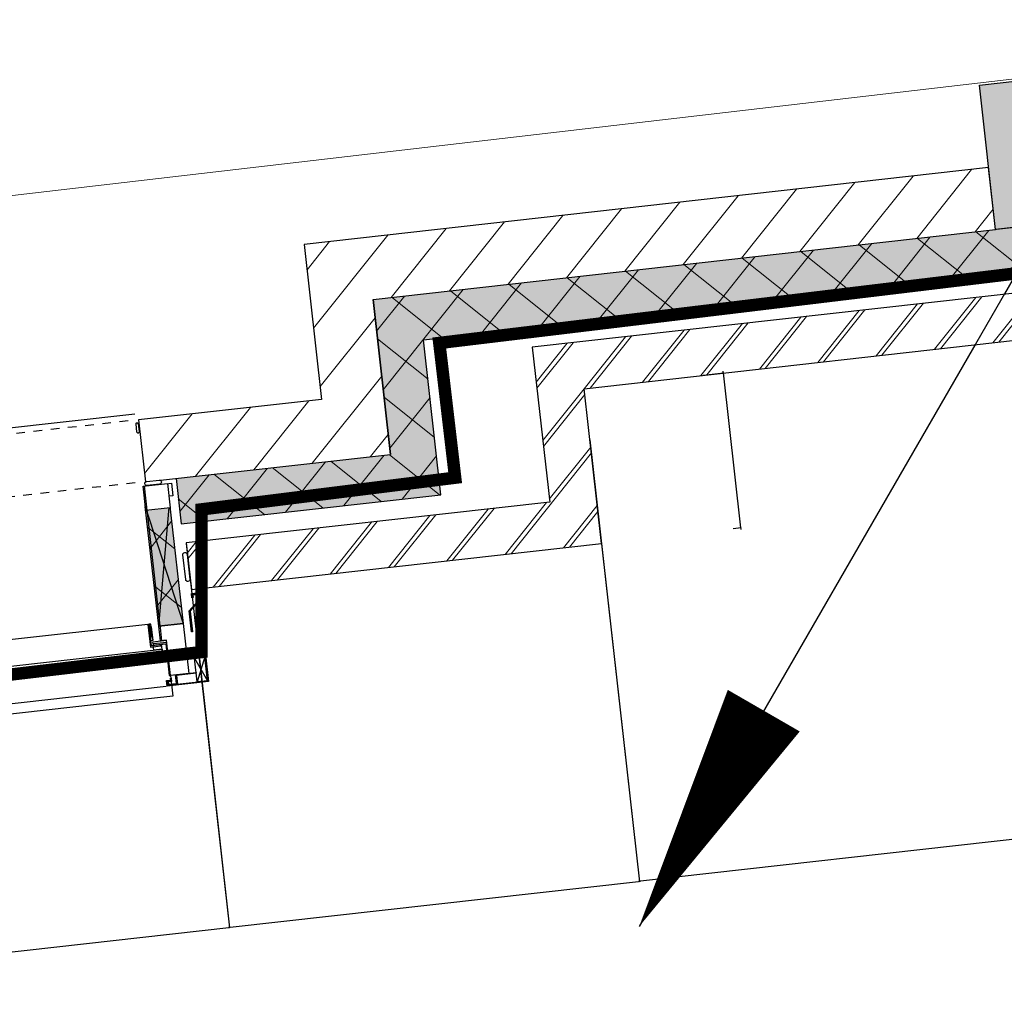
# Model space of a CAD drawing. Header units: millimetres. Extents: x -38032 to 104346, y -31182 to 78566.
# Tile 141 of 213: x 78087 to 80457, y 7194 to 9537. Entities that reach past the tile are written whole.
import ezdxf

# ---------------------------------------------------------------- set-up
doc = ezdxf.new("R2010")
doc.units = ezdxf.units.MM
doc.header["$LTSCALE"] = 100
doc.set_wipeout_variables(frame=1)
for name, pattern in [('HIDDEN', [9.525, 6.35, -3.175]), ('STYLE_01', [0.41664, 0.20828, -0.20836]), ('STYLE_11', [5, 3.888855, -0.416718, 0.277786, -0.416641])]:
    doc.linetypes.add(name, pattern=pattern)
for name, color, linetype in [('AL$1A---_ALGEMEEN', 8, 'Continuous'), ('AM$1A---_ARCERING', 8, 'Continuous'), ('BOUWKUNDIG', 8, 'Continuous'), ('brandscheiding', 5, 'HIDDEN'), ('EL6121--', 3, 'Continuous')]:
    doc.layers.add(name, color=color, linetype=linetype)
doc.layers.add('stramien', color=1, linetype='Continuous', lineweight=9)
doc.styles.add('Arial', font='ARIAL.TTF')
doc.dimstyles.new('VyA', dxfattribs={"dimtxt": 2.272868, "dimasz": 2.120801, "dimexe": 1.5, "dimexo": 1.59, "dimgap": 0.5, "dimtad": 1, "dimdec": 0, "dimzin": 11, "dimtxsty": 'Arial', "dimblk": 'VW_SLASH', "dimcen": 0, "dimdle": 1, "dimazin": 0, "dimtfac": 0.8, "dimtdec": 0, "dimtix": 1, "dimtmove": 0, "dimatfit": 0, "dimldrblk": 'VW_FILLEDARROW', "dimfxl": 0, "dimfrac": 2, "dimtolj": 1, "dimtzin": 11, "dimarcsym": 0})
pattern_1 = [(135, (0, 0), (70.7107, 70.7107), []), (45, (299.34, -299.34), (70.7107, -70.7107), [])]

# ---------------------------------------------------------------- blocks, each defined once
blk = doc.blocks.new('E00170')
at = {"color": 0, "linetype": 'Continuous'}
blk.add_line((0, 0), (-5, -8.66), dxfattribs=at)
blk.add_lwpolyline([(-5, -8.66, 0, 1, 0), (-3.5, -6.062, 1, 1, 0)], format="xyseb", dxfattribs=at)
blk = doc.blocks.new('VW_SLASH')
at = {"layer": 'AL$1A---_ALGEMEEN', "color": 0, "linetype": 'ByBlock', "lineweight": -2}
blk.add_line((0, 0), (-1, 0), dxfattribs=at)
at = {"layer": 'AL$1A---_ALGEMEEN', "color": 0, "linetype": 'ByBlock', "lineweight": 5}
blk.add_line((0.5, 0.5), (-0.5, -0.5), dxfattribs=at)
blk = doc.blocks.new('*D1179')
at = {"layer": 'AL$1A---_ALGEMEEN', "color": 0, "lineweight": -2}
for p, q in [((-8749, -394), (-8749, -1464.8)), ((-9742.5, -534.1), (-9742.5, -1464.8)), ((-9740.4, -1463.3), (-8751.1, -1463.3))]:
    blk.add_line(p, q, dxfattribs=at)
at = {"layer": 'AL$1A---_ALGEMEEN', "color": 0, "lineweight": -2, "xscale": 2.12080078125, "yscale": 2.12080078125, "zscale": 2.12080078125, "rotation": 180}
blk.add_blockref('VW_SLASH', (-9742.5, -1463.3), dxfattribs=at)
at = {"layer": 'AL$1A---_ALGEMEEN', "color": 0, "lineweight": -2, "xscale": 2.12080078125, "yscale": 2.12080078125, "zscale": 2.12080078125}
blk.add_blockref('VW_SLASH', (-8749, -1463.3), dxfattribs=at)
blk = doc.blocks.new('VW_FILLEDARROW')
at = {"layer": 'AL$1A---_ALGEMEEN', "color": 0, "lineweight": -2}
blk.add_solid([(0, 0), (0.5, 0.5), (0.5, -0.5)], dxfattribs=at)
blk = doc.blocks.new('*D1180')
at = {"layer": 'AL$1A---_ALGEMEEN', "color": 0, "lineweight": -2}
for p, q in [((-12898.5, -534.1), (-12898.5, -1464.8)), ((-9742, -776.6), (-9742, -1464.8)), ((-12896.4, -1463.3), (-9744.1, -1463.3))]:
    blk.add_line(p, q, dxfattribs=at)
at = {"layer": 'AL$1A---_ALGEMEEN', "color": 0, "lineweight": -2, "xscale": 2.12080078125, "yscale": 2.12080078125, "zscale": 2.12080078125, "rotation": 180}
blk.add_blockref('VW_SLASH', (-12898.5, -1463.3), dxfattribs=at)
at = {"layer": 'AL$1A---_ALGEMEEN', "color": 0, "lineweight": -2, "xscale": 2.12080078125, "yscale": 2.12080078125, "zscale": 2.12080078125}
blk.add_blockref('VW_SLASH', (-9742, -1463.3), dxfattribs=at)
blk = doc.blocks.new('*D1196')
at = {"layer": 'AL$1A---_ALGEMEEN', "color": 0, "lineweight": -2}
for p, q in [((-7113, -244), (-7113, -1464.8)), ((-8749, -459.6), (-8749, -1464.8)), ((-7115.1, -1463.3), (-8746.9, -1463.3))]:
    blk.add_line(p, q, dxfattribs=at)
at = {"layer": 'AL$1A---_ALGEMEEN', "color": 0, "lineweight": -2, "xscale": 2.12080078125, "yscale": 2.12080078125, "zscale": 2.12080078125, "rotation": 180}
blk.add_blockref('VW_SLASH', (-8749, -1463.3), dxfattribs=at)
at = {"layer": 'AL$1A---_ALGEMEEN', "color": 0, "lineweight": -2, "xscale": 2.12080078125, "yscale": 2.12080078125, "zscale": 2.12080078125}
blk.add_blockref('VW_SLASH', (-7113, -1463.3), dxfattribs=at)
blk = doc.blocks.new('kolom 350x350')
at = {"layer": 'AM$1A---_ARCERING', "linetype": 'Continuous', "lineweight": 0}
blk.add_hatch(color=256, dxfattribs=at).paths.add_polyline_path([(-175, 350), (175, 350), (175, 0), (-175, 0)])
at = {"layer": 'AL$1A---_ALGEMEEN', "color": 0}
blk.add_lwpolyline([(-175, 350), (175, 350), (175, 0), (-175, 0)], close=True, dxfattribs=at)
blk = doc.blocks.new('*D1254')
at = {"layer": 'AL$1A---_ALGEMEEN', "color": 0, "lineweight": -2}
for p, q in [((-8460.4, -270), (-8410.5, -270)), ((-8412, -267.9), (-8412, -265.7)), ((-8412, -270), (-8412, -645)), ((-8430.4, -645), (-8410.5, -645)), ((-8412, -647.1), (-8412, -649.2))]:
    blk.add_line(p, q, dxfattribs=at)
at = {"layer": 'AL$1A---_ALGEMEEN', "color": 0, "lineweight": -2, "xscale": 2.12080078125, "yscale": 2.12080078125, "zscale": 2.12080078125}
for p, rotation in [((-8412, -270), 270), ((-8412, -645), 90)]:
    blk.add_blockref('VW_SLASH', p, dxfattribs=dict(at, rotation=rotation))
blk = doc.blocks.new('Group-54')
at = {"layer": 'AL$1A---_ALGEMEEN', "color": 0}
for p, q in [((-87, -75.9), (-28, 214.1)), ((-87, 214.1), (-28, -75.9))]:
    blk.add_line(p, q, dxfattribs=at)
blk.add_lwpolyline([(-87, 214.1), (-28, 214.1), (-28, -75.9), (-87, -75.9)], close=True, dxfattribs=at)
blk = doc.blocks.new('Group-55')
at = {"layer": 'AL$1A---_ALGEMEEN', "color": 0}
for p, q in [((15, -161.9), (-10, -219.9)), ((-10, -161.9), (15, -219.9))]:
    blk.add_line(p, q, dxfattribs=at)
blk.add_lwpolyline([(-10, -161.9), (15, -161.9), (15, -219.9), (-10, -219.9)], close=True, dxfattribs=at)
blk = doc.blocks.new('Group-56')
at = {"layer": 'AL$1A---_ALGEMEEN', "color": 0}
for p, q in [((-109.6, -108.9), (-105, -75.9)), ((-109.6, -75.9), (-105, -108.9))]:
    blk.add_line(p, q, dxfattribs=at)
blk.add_lwpolyline([(-109.6, -75.9), (-105, -75.9), (-105, -108.9), (-109.6, -108.9)], close=True, dxfattribs=at)
blk = doc.blocks.new('31x_alu-mk 138-p')
at = {"layer": 'AM$1A---_ARCERING', "linetype": 'Continuous', "lineweight": 0}
blk.add_hatch(color=256, dxfattribs=at).paths.add_polyline_path([(-87, 214.1), (-28, 214.1), (-28, -75.9), (-87, -75.9)])
at = {"layer": 'AM$1A---_ARCERING', "linetype": 'Continuous', "lineweight": 5}
h = blk.add_hatch(dxfattribs=at)
h.set_pattern_fill('ISOLATIE', color=256, style=0, pattern_type=2)
h.set_pattern_definition(pattern_1)
h.paths.add_polyline_path([(-87, 214.1), (-28, 214.1), (-28, -75.9), (-87, -75.9)])
at = {"layer": 'AL$1A---_ALGEMEEN', "color": 0}
for p, q in [((-3051, 438.1), (-87, 438.1)), ((-105, -68.9), (-2917, -68.9))]:
    blk.add_line(p, q, dxfattribs=at)
at = {"layer": 'AL$1A---_ALGEMEEN', "color": 0, "linetype": 'STYLE_01'}
for p, q in [((-105, 423.1), (-3051, 423.1)), ((-105, 273.1), (-3051, 273.1))]:
    blk.add_line(p, q, dxfattribs=at)
at = {"layer": 'AL$1A---_ALGEMEEN', "color": 0}
blk.add_lwpolyline([(-87, 214.1), (-28, 214.1), (-28, -75.9), (-87, -75.9)], close=True, dxfattribs=at)
for name in ['Group-54', 'Group-55']:
    blk.add_blockref(name, (0, 0), dxfattribs=at)
at = {"color": 0}
for points in [[(-87, 403.6), (-87, 413.6), (-87, 413.6), (-87, 413.7), (-87, 413.8), (-87, 413.8), (-87, 413.9), (-87, 414), (-87, 414), (-87, 414.1), (-86.9, 414.1), (-86.9, 414.2), (-86.9, 414.3), (-86.9, 414.3), (-86.9, 414.4), (-86.9, 414.4), (-86.8, 414.5), (-86.8, 414.5), (-86.8, 414.6), (-86.8, 414.7), (-86.7, 414.7), (-86.7, 414.8), (-86.7, 414.8), (-86.6, 414.9), (-86.6, 414.9), (-86.6, 415), (-86.5, 415), (-86.5, 415.1), (-86.5, 415.1), (-86.4, 415.2), (-86.4, 415.2), (-86.4, 415.3), (-86.3, 415.3), (-86.3, 415.4), (-86.2, 415.4), (-86.2, 415.4), (-86.1, 415.5), (-86.1, 415.5), (-86, 415.6), (-86, 415.6), (-85.9, 415.6), (-85.9, 415.7), (-85.8, 415.7), (-85.8, 415.7), (-85.7, 415.8), (-85.7, 415.8), (-85.6, 415.8), (-85.6, 415.8), (-85.5, 415.9), (-85.5, 415.9), (-85.4, 415.9), (-85.3, 415.9), (-85.3, 416), (-85.2, 416), (-85.2, 416), (-85.1, 416), (-85, 416), (-85, 416), (-84.9, 416.1), (-84.9, 416.1), (-84.8, 416.1), (-84.7, 416.1), (-84.7, 416.1), (-84.6, 416.1), (-84.6, 416.1), (-84.5, 416.1), (-84.4, 416.1), (-84.4, 416.1), (-84.3, 416.1), (-84.3, 416.1), (-84.2, 416.1), (-84.1, 416.1), (-84.1, 416.1), (-84, 416), (-84, 416), (-83.9, 416), (-83.8, 416), (-83.8, 416), (-83.7, 416), (-83.7, 415.9), (-83.6, 415.9), (-83.5, 415.9), (-83.5, 415.9), (-83.4, 415.8), (-83.4, 415.8), (-83.3, 415.8), (-83.3, 415.8), (-83.2, 415.7), (-83.2, 415.7), (-83.1, 415.7), (-83.1, 415.6), (-83, 415.6), (-83, 415.6), (-82.9, 415.5), (-82.9, 415.5), (-82.8, 415.4), (-82.8, 415.4), (-82.7, 415.4), (-82.7, 415.3), (-82.6, 415.3), (-82.6, 415.2), (-82.6, 415.2), (-82.5, 415.1), (-82.5, 415.1), (-82.5, 415), (-82.4, 415), (-82.4, 414.9), (-82.4, 414.9), (-82.3, 414.8), (-82.3, 414.8), (-82.3, 414.7), (-82.2, 414.7), (-82.2, 414.6), (-82.2, 414.5), (-82.2, 414.5), (-82.1, 414.4), (-82.1, 414.4), (-82.1, 414.3), (-82.1, 414.3), (-82.1, 414.2), (-82.1, 414.1), (-82, 414.1), (-82, 414), (-82, 414), (-82, 413.9), (-82, 413.8), (-82, 413.8), (-82, 413.7), (-82, 413.6), (-82, 413.6), (-82, 403.6), (-82, 393.6), (-82, 393.5), (-82, 393.5), (-82, 393.4), (-82, 393.3), (-82, 393.3), (-82, 393.2), (-82, 393.2), (-82, 393.1), (-82.1, 393), (-82.1, 393), (-82.1, 392.9), (-82.1, 392.9), (-82.1, 392.8), (-82.1, 392.7), (-82.2, 392.7), (-82.2, 392.6), (-82.2, 392.6), (-82.2, 392.5), (-82.3, 392.5), (-82.3, 392.4), (-82.3, 392.4), (-82.4, 392.3), (-82.4, 392.2), (-82.4, 392.2), (-82.5, 392.1), (-82.5, 392.1), (-82.5, 392), (-82.6, 392), (-82.6, 392), (-82.6, 391.9), (-82.7, 391.9), (-82.7, 391.8), (-82.8, 391.8), (-82.8, 391.7), (-82.9, 391.7), (-82.9, 391.7), (-83, 391.6), (-83, 391.6), (-83.1, 391.5), (-83.1, 391.5), (-83.2, 391.5), (-83.2, 391.4), (-83.3, 391.4), (-83.3, 391.4), (-83.4, 391.4), (-83.4, 391.3), (-83.5, 391.3), (-83.5, 391.3), (-83.6, 391.3), (-83.7, 391.2), (-83.7, 391.2), (-83.8, 391.2), (-83.8, 391.2), (-83.9, 391.2), (-84, 391.1), (-84, 391.1), (-84.1, 391.1), (-84.1, 391.1), (-84.2, 391.1), (-84.3, 391.1), (-84.3, 391.1), (-84.4, 391.1), (-84.4, 391.1), (-84.5, 391.1), (-84.6, 391.1), (-84.6, 391.1), (-84.7, 391.1), (-84.7, 391.1), (-84.8, 391.1), (-84.9, 391.1), (-84.9, 391.1), (-85, 391.1), (-85, 391.1), (-85.1, 391.2), (-85.2, 391.2), (-85.2, 391.2), (-85.3, 391.2), (-85.3, 391.2), (-85.4, 391.3), (-85.5, 391.3), (-85.5, 391.3), (-85.6, 391.3), (-85.6, 391.4), (-85.7, 391.4), (-85.7, 391.4), (-85.8, 391.4), (-85.8, 391.5), (-85.9, 391.5), (-85.9, 391.5), (-86, 391.6), (-86, 391.6), (-86.1, 391.7), (-86.1, 391.7), (-86.2, 391.7), (-86.2, 391.8), (-86.3, 391.8), (-86.3, 391.9), (-86.4, 391.9), (-86.4, 392), (-86.4, 392), (-86.5, 392), (-86.5, 392.1), (-86.5, 392.1), (-86.6, 392.2), (-86.6, 392.2), (-86.6, 392.3), (-86.7, 392.4), (-86.7, 392.4), (-86.7, 392.5), (-86.8, 392.5), (-86.8, 392.6), (-86.8, 392.6), (-86.8, 392.7), (-86.9, 392.7), (-86.9, 392.8), (-86.9, 392.9), (-86.9, 392.9), (-86.9, 393), (-86.9, 393), (-87, 393.1), (-87, 393.2), (-87, 393.2), (-87, 393.3), (-87, 393.3), (-87, 393.4), (-87, 393.5), (-87, 393.5), (-87, 393.6)], [(-58, 262.1), (-18, 262.1), (-18, 232.1), (-58, 232.1)], [(-10, 58.1), (-10, 88.1), (-10, 88.2), (-10, 88.3), (-10, 88.5), (-10, 88.6), (-10, 88.7), (-9.9, 88.8), (-9.9, 88.9), (-9.9, 89.1), (-9.9, 89.2), (-9.9, 89.3), (-9.8, 89.4), (-9.8, 89.5), (-9.7, 89.7), (-9.7, 89.8), (-9.7, 89.9), (-9.6, 90), (-9.6, 90.1), (-9.5, 90.2), (-9.5, 90.3), (-9.4, 90.4), (-9.4, 90.6), (-9.3, 90.7), (-9.2, 90.8), (-9.2, 90.9), (-9.1, 91), (-9, 91.1), (-8.9, 91.2), (-8.9, 91.3), (-8.8, 91.4), (-8.7, 91.4), (-8.6, 91.5), (-8.5, 91.6), (-8.4, 91.7), (-8.4, 91.8), (-8.3, 91.9), (-8.2, 92), (-8.1, 92), (-8, 92.1), (-7.9, 92.2), (-7.8, 92.2), (-7.7, 92.3), (-7.6, 92.4), (-7.5, 92.4), (-7.4, 92.5), (-7.2, 92.6), (-7.1, 92.6), (-7, 92.7), (-6.9, 92.7), (-6.8, 92.8), (-6.7, 92.8), (-6.6, 92.8), (-6.5, 92.9), (-6.3, 92.9), (-6.2, 92.9), (-6.1, 93), (-6, 93), (-5.9, 93), (-5.7, 93), (-5.6, 93), (-5.5, 93.1), (-5.4, 93.1), (-5.2, 93.1), (-5.1, 93.1), (-5, 93.1), (-4.9, 93.1), (-4.8, 93.1), (-4.6, 93.1), (-4.5, 93.1), (-4.4, 93), (-4.3, 93), (-4.1, 93), (-4, 93), (-3.9, 93), (-3.8, 92.9), (-3.7, 92.9), (-3.5, 92.9), (-3.4, 92.8), (-3.3, 92.8), (-3.2, 92.8), (-3.1, 92.7), (-3, 92.7), (-2.9, 92.6), (-2.8, 92.6), (-2.6, 92.5), (-2.5, 92.4), (-2.4, 92.4), (-2.3, 92.3), (-2.2, 92.2), (-2.1, 92.2), (-2, 92.1), (-1.9, 92), (-1.8, 92), (-1.7, 91.9), (-1.6, 91.8), (-1.6, 91.7), (-1.5, 91.6), (-1.4, 91.5), (-1.3, 91.4), (-1.2, 91.4), (-1.1, 91.3), (-1.1, 91.2), (-1, 91.1), (-0.9, 91), (-0.8, 90.9), (-0.8, 90.8), (-0.7, 90.7), (-0.6, 90.6), (-0.6, 90.4), (-0.5, 90.3), (-0.5, 90.2), (-0.4, 90.1), (-0.4, 90), (-0.3, 89.9), (-0.3, 89.8), (-0.3, 89.7), (-0.2, 89.5), (-0.2, 89.4), (-0.1, 89.3), (-0.1, 89.2), (-0.1, 89.1), (-0.1, 88.9), (-0.1, 88.8), (0, 88.7), (0, 88.6), (0, 88.5), (0, 88.3), (0, 88.2), (0, 88.1), (0, 58.1), (0, 28.1), (0, 28), (0, 27.8), (0, 27.7), (0, 27.6), (0, 27.5), (-0.1, 27.4), (-0.1, 27.2), (-0.1, 27.1), (-0.1, 27), (-0.1, 26.9), (-0.2, 26.8), (-0.2, 26.6), (-0.3, 26.5), (-0.3, 26.4), (-0.3, 26.3), (-0.4, 26.2), (-0.4, 26.1), (-0.5, 25.9), (-0.5, 25.8), (-0.6, 25.7), (-0.6, 25.6), (-0.7, 25.5), (-0.8, 25.4), (-0.8, 25.3), (-0.9, 25.2), (-1, 25.1), (-1.1, 25), (-1.1, 24.9), (-1.2, 24.8), (-1.3, 24.7), (-1.4, 24.6), (-1.5, 24.6), (-1.6, 24.5), (-1.6, 24.4), (-1.7, 24.3), (-1.8, 24.2), (-1.9, 24.1), (-2, 24.1), (-2.1, 24), (-2.2, 23.9), (-2.3, 23.9), (-2.4, 23.8), (-2.5, 23.7), (-2.6, 23.7), (-2.8, 23.6), (-2.9, 23.6), (-3, 23.5), (-3.1, 23.5), (-3.2, 23.4), (-3.3, 23.4), (-3.4, 23.3), (-3.5, 23.3), (-3.7, 23.3), (-3.8, 23.2), (-3.9, 23.2), (-4, 23.2), (-4.1, 23.2), (-4.3, 23.1), (-4.4, 23.1), (-4.5, 23.1), (-4.6, 23.1), (-4.8, 23.1), (-4.9, 23.1), (-5, 23.1), (-5.1, 23.1), (-5.2, 23.1), (-5.4, 23.1), (-5.5, 23.1), (-5.6, 23.1), (-5.7, 23.1), (-5.9, 23.2), (-6, 23.2), (-6.1, 23.2), (-6.2, 23.2), (-6.3, 23.3), (-6.5, 23.3), (-6.6, 23.3), (-6.7, 23.4), (-6.8, 23.4), (-6.9, 23.5), (-7, 23.5), (-7.1, 23.6), (-7.2, 23.6), (-7.4, 23.7), (-7.5, 23.7), (-7.6, 23.8), (-7.7, 23.9), (-7.8, 23.9), (-7.9, 24), (-8, 24.1), (-8.1, 24.1), (-8.2, 24.2), (-8.3, 24.3), (-8.4, 24.4), (-8.4, 24.5), (-8.5, 24.6), (-8.6, 24.6), (-8.7, 24.7), (-8.8, 24.8), (-8.9, 24.9), (-8.9, 25), (-9, 25.1), (-9.1, 25.2), (-9.2, 25.3), (-9.2, 25.4), (-9.3, 25.5), (-9.4, 25.6), (-9.4, 25.7), (-9.5, 25.8), (-9.5, 25.9), (-9.6, 26.1), (-9.6, 26.2), (-9.7, 26.3), (-9.7, 26.4), (-9.7, 26.5), (-9.8, 26.6), (-9.8, 26.8), (-9.9, 26.9), (-9.9, 27), (-9.9, 27.1), (-9.9, 27.2), (-9.9, 27.4), (-10, 27.5), (-10, 27.6), (-10, 27.7), (-10, 27.8), (-10, 28), (-10, 28.1)], [(-105, -119.9), (-85, -119.9), (-85, -131.9), (-105, -131.9)]]:
    blk.add_wipeout(points, dxfattribs=at).dxf.layer = 'AL$1A---_ALGEMEEN'
at = {"layer": 'AL$1A---_ALGEMEEN', "color": 0, "flags": 128}
for points in [[(-87, 413.6, -0.414214), (-84.5, 416.1, -0.414214), (-82, 413.6), (-82, 393.6, -0.414214), (-84.5, 391.1, -0.414214), (-87, 393.6)], [(-10, 88.1, -0.414214), (-5, 93.1, -0.414214), (0, 88.1), (0, 28.1, -0.414214), (-5, 23.1, -0.414214), (-10, 28.1)]]:
    blk.add_lwpolyline(points, format="xyb", close=True, dxfattribs=at)
at = {"layer": 'AL$1A---_ALGEMEEN', "color": 0}
for points in [[(-58, 262.1), (-18, 262.1), (-18, 232.1), (-58, 232.1)], [(-105, -119.9), (-85, -119.9), (-85, -131.9), (-105, -131.9)]]:
    blk.add_lwpolyline(points, close=True, dxfattribs=at)
at = {"color": 0}
for points in [[(-87, 263.1), (-28, 263.1), (-28, 204.1), (-87, 204.1)], [(-85, -119.9), (-75, -119.9), (-75, -152.4), (-85, -152.4)]]:
    blk.add_wipeout(points, dxfattribs=at).dxf.layer = 'AL$1A---_ALGEMEEN'
at = {"layer": 'AL$1A---_ALGEMEEN', "color": 0}
for points in [[(-87, 263.1), (-28, 263.1), (-28, 204.1), (-87, 204.1)], [(-85, -119.9), (-75, -119.9), (-75, -152.4), (-85, -152.4)]]:
    blk.add_lwpolyline(points, close=True, dxfattribs=at)
at = {"color": 0}
for points in [[(-82, 268.1), (-82, 268.2), (-82, 268.3), (-82, 268.5), (-82, 268.6), (-82, 268.7), (-81.9, 268.8), (-81.9, 268.9), (-81.9, 269.1), (-81.9, 269.2), (-81.9, 269.3), (-81.8, 269.4), (-81.8, 269.5), (-81.7, 269.7), (-81.7, 269.8), (-81.7, 269.9), (-81.6, 270), (-81.6, 270.1), (-81.5, 270.2), (-81.5, 270.3), (-81.4, 270.4), (-81.4, 270.6), (-81.3, 270.7), (-81.2, 270.8), (-81.2, 270.9), (-81.1, 271), (-81, 271.1), (-80.9, 271.2), (-80.9, 271.3), (-80.8, 271.4), (-80.7, 271.4), (-80.6, 271.5), (-80.5, 271.6), (-80.4, 271.7), (-80.4, 271.8), (-80.3, 271.9), (-80.2, 272), (-80.1, 272), (-80, 272.1), (-79.9, 272.2), (-79.8, 272.2), (-79.7, 272.3), (-79.6, 272.4), (-79.5, 272.4), (-79.4, 272.5), (-79.2, 272.6), (-79.1, 272.6), (-79, 272.7), (-78.9, 272.7), (-78.8, 272.8), (-78.7, 272.8), (-78.6, 272.8), (-78.5, 272.9), (-78.3, 272.9), (-78.2, 272.9), (-78.1, 273), (-78, 273), (-77.9, 273), (-77.7, 273), (-77.6, 273), (-77.5, 273.1), (-77.4, 273.1), (-77.2, 273.1), (-77.1, 273.1), (-77, 273.1), (-62, 273.1), (-47, 273.1), (-46.9, 273.1), (-46.8, 273.1), (-46.6, 273.1), (-46.5, 273.1), (-46.4, 273), (-46.3, 273), (-46.1, 273), (-46, 273), (-45.9, 273), (-45.8, 272.9), (-45.7, 272.9), (-45.5, 272.9), (-45.4, 272.8), (-45.3, 272.8), (-45.2, 272.8), (-45.1, 272.7), (-45, 272.7), (-44.9, 272.6), (-44.8, 272.6), (-44.6, 272.5), (-44.5, 272.4), (-44.4, 272.4), (-44.3, 272.3), (-44.2, 272.2), (-44.1, 272.2), (-44, 272.1), (-43.9, 272), (-43.8, 272), (-43.7, 271.9), (-43.6, 271.8), (-43.6, 271.7), (-43.5, 271.6), (-43.4, 271.5), (-43.3, 271.4), (-43.2, 271.4), (-43.1, 271.3), (-43.1, 271.2), (-43, 271.1), (-42.9, 271), (-42.8, 270.9), (-42.8, 270.8), (-42.7, 270.7), (-42.6, 270.6), (-42.6, 270.4), (-42.5, 270.3), (-42.5, 270.2), (-42.4, 270.1), (-42.4, 270), (-42.3, 269.9), (-42.3, 269.8), (-42.3, 269.7), (-42.2, 269.5), (-42.2, 269.4), (-42.1, 269.3), (-42.1, 269.2), (-42.1, 269.1), (-42.1, 268.9), (-42.1, 268.8), (-42, 268.7), (-42, 268.6), (-42, 268.5), (-42, 268.3), (-42, 268.2), (-42, 268.1), (-42, 268), (-42, 267.8), (-42, 267.7), (-42, 267.6), (-42, 267.5), (-42.1, 267.4), (-42.1, 267.2), (-42.1, 267.1), (-42.1, 267), (-42.1, 266.9), (-42.2, 266.8), (-42.2, 266.6), (-42.3, 266.5), (-42.3, 266.4), (-42.3, 266.3), (-42.4, 266.2), (-42.4, 266.1), (-42.5, 265.9), (-42.5, 265.8), (-42.6, 265.7), (-42.6, 265.6), (-42.7, 265.5), (-42.8, 265.4), (-42.8, 265.3), (-42.9, 265.2), (-43, 265.1), (-43.1, 265), (-43.1, 264.9), (-43.2, 264.8), (-43.3, 264.7), (-43.4, 264.6), (-43.5, 264.6), (-43.6, 264.5), (-43.6, 264.4), (-43.7, 264.3), (-43.8, 264.2), (-43.9, 264.1), (-44, 264.1), (-44.1, 264), (-44.2, 263.9), (-44.3, 263.9), (-44.4, 263.8), (-44.5, 263.7), (-44.6, 263.7), (-44.8, 263.6), (-44.9, 263.6), (-45, 263.5), (-45.1, 263.5), (-45.2, 263.4), (-45.3, 263.4), (-45.4, 263.3), (-45.5, 263.3), (-45.7, 263.3), (-45.8, 263.2), (-45.9, 263.2), (-46, 263.2), (-46.1, 263.2), (-46.3, 263.1), (-46.4, 263.1), (-46.5, 263.1), (-46.6, 263.1), (-46.8, 263.1), (-46.9, 263.1), (-47, 263.1), (-62, 263.1), (-77, 263.1), (-77.1, 263.1), (-77.2, 263.1), (-77.4, 263.1), (-77.5, 263.1), (-77.6, 263.1), (-77.7, 263.1), (-77.9, 263.2), (-78, 263.2), (-78.1, 263.2), (-78.2, 263.2), (-78.3, 263.3), (-78.5, 263.3), (-78.6, 263.3), (-78.7, 263.4), (-78.8, 263.4), (-78.9, 263.5), (-79, 263.5), (-79.1, 263.6), (-79.2, 263.6), (-79.4, 263.7), (-79.5, 263.7), (-79.6, 263.8), (-79.7, 263.9), (-79.8, 263.9), (-79.9, 264), (-80, 264.1), (-80.1, 264.1), (-80.2, 264.2), (-80.3, 264.3), (-80.4, 264.4), (-80.4, 264.5), (-80.5, 264.6), (-80.6, 264.6), (-80.7, 264.7), (-80.8, 264.8), (-80.9, 264.9), (-80.9, 265), (-81, 265.1), (-81.1, 265.2), (-81.2, 265.3), (-81.2, 265.4), (-81.3, 265.5), (-81.4, 265.6), (-81.4, 265.7), (-81.5, 265.8), (-81.5, 265.9), (-81.6, 266.1), (-81.6, 266.2), (-81.7, 266.3), (-81.7, 266.4), (-81.7, 266.5), (-81.8, 266.6), (-81.8, 266.8), (-81.9, 266.9), (-81.9, 267), (-81.9, 267.1), (-81.9, 267.2), (-81.9, 267.4), (-82, 267.5), (-82, 267.6), (-82, 267.7), (-82, 267.8), (-82, 268)], [(-87, -111.9), (-72, -111.9), (-72, -116.9), (-87, -116.9)], [(-75, -161.9), (-75, -151.9), (-85, -151.9), (-85, -156.9)]]:
    blk.add_wipeout(points, dxfattribs=at).dxf.layer = 'AL$1A---_ALGEMEEN'
at = {"layer": 'AM$1A---_ARCERING', "linetype": 'Continuous', "lineweight": 0}
for points in [[(-83, -207.9), (-75, -207.9), (-75, -209.9), (-81, -209.9), (-81, -219.9), (15, -219.9), (15, -8.9), (2, -8.9), (2, -16.9), (0, -16.9), (0, -6.9), (15, -6.9), (17, -6.9), (17, -221.9), (-83, -221.9)], [(-105, -119.9), (-75, -119.9), (-75, -196.9), (-72, -196.9), (-72, -116.9), (-105, -116.9)]]:
    blk.add_hatch(color=256, dxfattribs=at).paths.add_polyline_path(points)
at = {"layer": 'AL$1A---_ALGEMEEN', "color": 0, "flags": 128}
blk.add_lwpolyline([(-82, 268.1, -0.414214), (-77, 273.1), (-47, 273.1, -0.414214), (-42, 268.1, -0.414214), (-47, 263.1), (-77, 263.1, -0.414214)], format="xyb", close=True, dxfattribs=at)
at = {"layer": 'AL$1A---_ALGEMEEN', "color": 0}
for points in [[(-83, -207.9), (-75, -207.9), (-75, -209.9), (-81, -209.9), (-81, -219.9), (15, -219.9), (15, -8.9), (2, -8.9), (2, -16.9), (0, -16.9), (0, -6.9), (15, -6.9), (17, -6.9), (17, -221.9), (-83, -221.9)], [(-105, -119.9), (-75, -119.9), (-75, -196.9), (-72, -196.9), (-72, -116.9), (-105, -116.9)], [(-87, -111.9), (-72, -111.9), (-72, -116.9), (-87, -116.9)], [(-75, -161.9), (-75, -151.9), (-85, -151.9), (-85, -156.9)]]:
    blk.add_lwpolyline(points, close=True, dxfattribs=at)
blk.add_lwpolyline([(-2902, -131.9), (-85, -131.9), (-85, -156.9), (-2902, -156.9)], dxfattribs=at)
at = {"color": 0}
for points in [[(1, -16.9), (1, -8.9), (14, -8.9), (14, -28.9), (-8, -48.5), (-8, -98.5), (-10, -98.5), (-10, -47.4), (12, -27.8), (12, -10.9), (3, -10.9), (3, -16.9)], [(-105, -111.9), (-72, -111.9), (-72, -116.9), (-105, -116.9)]]:
    blk.add_wipeout(points, dxfattribs=at).dxf.layer = 'AL$1A---_ALGEMEEN'
at = {"layer": 'AL$1A---_ALGEMEEN', "color": 0}
for points in [[(1, -16.9), (1, -8.9), (14, -8.9), (14, -28.9), (-8, -48.5), (-8, -98.5), (-10, -98.5), (-10, -47.4), (12, -27.8), (12, -10.9), (3, -10.9), (3, -16.9)], [(-105, -111.9), (-72, -111.9), (-72, -116.9), (-105, -116.9)]]:
    blk.add_lwpolyline(points, close=True, dxfattribs=at)
blk.add_blockref('Group-56', (0, 0), dxfattribs=at)
at = {"color": 0}
for points in [[(-105, -75.9), (-105, -68.9), (-109.6, -68.9), (-109.6, -75.9)], [(-28, -196.9), (-72, -196.9), (-72, -111.9), (-87, -111.9), (-87, -75.9), (-28, -75.9)]]:
    blk.add_wipeout(points, dxfattribs=at).dxf.layer = 'AL$1A---_ALGEMEEN'
at = {"layer": 'AM$1A---_ARCERING', "linetype": 'Continuous', "lineweight": 0}
blk.add_hatch(color=256, dxfattribs=at).paths.add_polyline_path([(-87.6, -120.9), (-109.6, -120.9), (-109.6, -68.9), (-112.6, -68.9), (-112.6, -123.9), (-87.6, -123.9)])
at = {"layer": 'AL$1A---_ALGEMEEN', "color": 0}
blk.add_line((-84, 263.1), (-84, -111.9), dxfattribs=at)
for points in [[(-87.6, -120.9), (-109.6, -120.9), (-109.6, -68.9), (-112.6, -68.9), (-112.6, -123.9), (-87.6, -123.9)], [(-105, -75.9), (-105, -68.9), (-109.6, -68.9), (-109.6, -75.9)], [(-28, -196.9), (-72, -196.9), (-72, -111.9), (-87, -111.9), (-87, -75.9), (-28, -75.9)]]:
    blk.add_lwpolyline(points, close=True, dxfattribs=at)
at = {"color": 0}
blk.add_wipeout([(-79, -214.9), (-79, -215), (-79, -215.1), (-79, -215.1), (-79, -215.2), (-79, -215.3), (-79, -215.4), (-79, -215.4), (-78.9, -215.5), (-78.9, -215.6), (-78.9, -215.6), (-78.9, -215.7), (-78.9, -215.8), (-78.8, -215.9), (-78.8, -215.9), (-78.8, -216), (-78.8, -216.1), (-78.7, -216.1), (-78.7, -216.2), (-78.7, -216.3), (-78.6, -216.3), (-78.6, -216.4), (-78.6, -216.5), (-78.5, -216.5), (-78.5, -216.6), (-78.5, -216.6), (-78.4, -216.7), (-78.4, -216.8), (-78.3, -216.8), (-78.3, -216.9), (-78.2, -216.9), (-78.2, -217), (-78.1, -217), (-78.1, -217.1), (-78, -217.1), (-78, -217.2), (-77.9, -217.2), (-77.8, -217.3), (-77.8, -217.3), (-77.7, -217.4), (-77.7, -217.4), (-77.6, -217.4), (-77.5, -217.5), (-77.5, -217.5), (-77.4, -217.6), (-77.3, -217.6), (-77.3, -217.6), (-77.2, -217.7), (-77.1, -217.7), (-77.1, -217.7), (-77, -217.7), (-76.9, -217.8), (-76.9, -217.8), (-76.8, -217.8), (-76.7, -217.8), (-76.7, -217.8), (-76.6, -217.9), (-76.5, -217.9), (-76.4, -217.9), (-76.4, -217.9), (-76.3, -217.9), (-76.2, -217.9), (-76.1, -217.9), (-76.1, -217.9), (-76, -217.9), (-60, -217.9), (-60, -196.9), (-10, -196.9), (-10, -198.9), (-58, -198.9), (-58, -219.9), (-60, -219.9), (-76, -219.9), (-76.1, -219.9), (-76.2, -219.9), (-76.4, -219.9), (-76.5, -219.9), (-76.6, -219.9), (-76.7, -219.9), (-76.9, -219.8), (-77, -219.8), (-77.1, -219.8), (-77.2, -219.8), (-77.3, -219.7), (-77.5, -219.7), (-77.6, -219.7), (-77.7, -219.6), (-77.8, -219.6), (-77.9, -219.5), (-78, -219.5), (-78.1, -219.4), (-78.2, -219.4), (-78.4, -219.3), (-78.5, -219.3), (-78.6, -219.2), (-78.7, -219.1), (-78.8, -219.1), (-78.9, -219), (-79, -218.9), (-79.1, -218.9), (-79.2, -218.8), (-79.3, -218.7), (-79.4, -218.6), (-79.4, -218.5), (-79.5, -218.4), (-79.6, -218.4), (-79.7, -218.3), (-79.8, -218.2), (-79.9, -218.1), (-79.9, -218), (-80, -217.9), (-80.1, -217.8), (-80.2, -217.7), (-80.2, -217.6), (-80.3, -217.5), (-80.4, -217.4), (-80.4, -217.3), (-80.5, -217.2), (-80.5, -217.1), (-80.6, -216.9), (-80.6, -216.8), (-80.7, -216.7), (-80.7, -216.6), (-80.7, -216.5), (-80.8, -216.4), (-80.8, -216.2), (-80.9, -216.1), (-80.9, -216), (-80.9, -215.9), (-80.9, -215.8), (-80.9, -215.6), (-81, -215.5), (-81, -215.4), (-81, -215.3), (-81, -215.2), (-81, -215), (-81, -214.9), (-81, -209.9), (-79, -209.9), (-73, -209.9), (-73, -203.9), (-71, -203.9), (-71, -211.9), (-73, -211.9), (-79, -211.9)], dxfattribs=at).dxf.layer = 'AL$1A---_ALGEMEEN'
at = {"layer": 'AL$1A---_ALGEMEEN', "color": 0}
blk.add_line((-3072.2, -221.9), (-85, -221.9), dxfattribs=at)
blk.add_lwpolyline([(-72, -196.9), (-72, -246.9), (-257, -246.9), (-3084, -246.9), (-3084, -196.9)], dxfattribs=at)
at = {"layer": 'AL$1A---_ALGEMEEN', "color": 0, "flags": 128}
blk.add_lwpolyline([(-79, -214.9, 0.414214), (-76, -217.9), (-60, -217.9), (-60, -196.9), (-10, -196.9), (-10, -198.9), (-58, -198.9), (-58, -219.9), (-60, -219.9), (-76, -219.9, -0.414214), (-81, -214.9), (-81, -209.9), (-79, -209.9), (-73, -209.9), (-73, -203.9), (-71, -203.9), (-71, -211.9), (-73, -211.9), (-79, -211.9)], format="xyb", close=True, dxfattribs=at)
blk = doc.blocks.new('metselwerk zo gevel 2e verd')
at = {"layer": 'AM$1A---_ARCERING', "linetype": 'Continuous', "lineweight": 0}
blk.add_hatch(color=256, dxfattribs=at).paths.add_polyline_path([(-9230, -0.49974), (-9230, -375.49974), (-9749.5, -375.49974), (-9749.5, -485.49974), (-9120, -485.49974), (-9120, -110.49974), (-7547, -110.49974), (-7547, -0.49974)])
at = {"layer": 'AM$1A---_ARCERING', "linetype": 'Continuous', "lineweight": 5}
h = blk.add_hatch(dxfattribs=at)
h.set_pattern_fill('ISOLATIE', color=256, style=0, pattern_type=2)
h.set_pattern_definition(pattern_1)
h.paths.add_polyline_path([(-9230, -0.49974), (-9230, -375.49974), (-9749.5, -375.49974), (-9749.5, -485.49974), (-9120, -485.49974), (-9120, -110.49974), (-7547, -110.49974), (-7547, -0.49974)])
at = {"layer": 'AL$1A---_ALGEMEEN', "color": 0}
blk.add_lwpolyline([(-9230, -0.49974), (-9230, -375.49974), (-9749.5, -375.49974), (-9749.5, -485.49974), (-9120, -485.49974), (-9120, -110.49974), (-7547, -110.49974), (-7547, -0.49974)], close=True, dxfattribs=at)
at = {"color": 0}
blk.add_wipeout([(-9380, -225.49974), (-9823.5, -225.49974), (-9823.5, -375.49974), (-9230, -375.49974), (-9230, -0.49974), (-7722, -0.49974), (-7722, 149.50026), (-9380, 149.50026)], dxfattribs=at).dxf.layer = 'AL$1A---_ALGEMEEN'
at = {"layer": 'AM$1A---_ARCERING', "linetype": 'Continuous', "lineweight": 5}
h = blk.add_hatch(dxfattribs=at)
h.set_pattern_fill('KALKZANDSTEEN', color=256, style=0, pattern_type=2)
h.set_pattern_definition([(45, (0, 0), (70.7107, -70.7107), [])])
h.paths.add_polyline_path([(-9380, -225.49974), (-9823.5, -225.49974), (-9823.5, -375.49974), (-9230, -375.49974), (-9230, -0.49974), (-7722, -0.49974), (-7722, 149.50026), (-9380, 149.50026)])
at = {"layer": 'AL$1A---_ALGEMEEN', "color": 0}
blk.add_lwpolyline([(-9380, -225.49974), (-9823.5, -225.49974), (-9823.5, -375.49974), (-9230, -375.49974), (-9230, -0.49974), (-7722, -0.49974), (-7722, 149.50026), (-9380, 149.50026)], close=True, dxfattribs=at)
blk.add_blockref('kolom 350x350', (-7547, -0.49974), dxfattribs=at)
at = {"color": 0}
blk.add_wipeout([(-8862, -157.49974), (-8862, -532.49974), (-9742.5, -532.49974), (-9742.5, -645.49974), (-8749, -645.49974), (-8749, -270.49974), (-7547, -270.49974), (-7547, -157.49974)], dxfattribs=at).dxf.layer = 'AL$1A---_ALGEMEEN'
at = {"layer": 'AM$1A---_ARCERING', "linetype": 'Continuous', "lineweight": 5}
h = blk.add_hatch(dxfattribs=at)
h.set_pattern_fill('BAKSTEEN', color=256, style=0, pattern_type=2)
h.set_pattern_definition([(45, (0, 0), (70.7107, -70.7107), []), (45, (7.07, -7.07), (70.7107, -70.7107), [])])
h.paths.add_polyline_path([(-8862, -157.49974), (-8862, -532.49974), (-9742.5, -532.49974), (-9742.5, -645.49974), (-8749, -645.49974), (-8749, -270.49974), (-7547, -270.49974), (-7547, -157.49974)])
at = {"layer": 'AL$1A---_ALGEMEEN', "color": 0}
blk.add_line((-7547, -157.49974), (-8862, -157.49974), dxfattribs=at)
at = {"layer": 'AL$1A---_ALGEMEEN', "color": 0, "flags": 128}
blk.add_lwpolyline([(-8862, -157.49974), (-8862, -532.49974), (-9742.5, -532.49974), (-9742.5, -645.49974), (-8749, -645.49974), (-8749, -270.49974), (-7547, -270.49974)], dxfattribs=at)
at = {"layer": 'AL$1A---_ALGEMEEN', "color": 0}
for base, p1, p2, override, picture, middle in [((-8749, -1463.28595), (-7113, -242.44536), (-8749, -457.99974), {"dimtxt": 2.272868, "dimgap": 25, "dimlfac": 50, "dimpost": '13K=<>', "dimtxsty": 'Arial', "dimtmove": 2}, '*D1196', (-7931, -1437.12471)), ((-8749, -1463.28595), (-9742.5, -532.49974), (-8749, -392.44536), {"dimtxt": 2.272868, "dimgap": 25, "dimdec": 1, "dimlfac": 50, "dimpost": '8K-V=<>', "dimtxsty": 'Arial', "dimtmove": 2}, '*D1179', (-9245.75, -1437.12548)), ((-9742, -1463.28595), (-12898.5, -532.49974), (-9742, -775.00786), {"dimtxt": 2.272868, "dimgap": 25, "dimlfac": 50, "dimpost": '25K+V=<>', "dimtxsty": 'Arial', "dimtmove": 2}, '*D1180', (-11320.25, -1437.12548))]:
    dim = blk.add_linear_dim(base=base, p1=p1, p2=p2, dimstyle='VyA', override=override, dxfattribs=at)
    dim.commit()
    dim.dimension.update_dxf_attribs({"geometry": picture, "text_midpoint": middle})
dim = blk.add_linear_dim(base=(-8411.96925, -644.98251), p1=(-8461.96925, -269.98251), p2=(-8431.96925, -644.98251), angle=90, dimstyle='VyA', override={"dimtxt": 2.272868, "dimgap": 25, "dimlfac": 50, "dimpost": '3K=<>', "dimtxsty": 'Arial', "dimtmove": 2}, dxfattribs=at)
dim.commit()
dim.dimension.update_dxf_attribs({"geometry": '*D1254', "text_midpoint": (-8386.96925, -644.98251), "dimtype": 128})
at = {"layer": 'AL$1A---_ALGEMEEN', "color": 0, "rotation": 0.0005717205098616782}
blk.add_blockref('31x_alu-mk 138-p', (-9743.52465, -648.0697), dxfattribs=at)
blk = doc.blocks.new('200254 W 212 3 04-12-2007')
at = {"layer": 'AL$1A---_ALGEMEEN', "rotation": 6.407550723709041}
blk.add_blockref('metselwerk zo gevel 2e verd', (51912.1, -15092), dxfattribs=at)
at = {"layer": 'stramien', "linetype": 'STYLE_11', "ltscale": 50}
blk.add_line((-44094.9, -25876.1), (63006, -13412.7), dxfattribs=at)

msp = doc.modelspace()

# ---------------------------------------------------------------- block references
at = {"layer": 'BOUWKUNDIG'}
msp.add_blockref('200254 W 212 3 04-12-2007', (36198, 24986.5), dxfattribs=at)

# ---------------------------------------------------------------- next in the draw order: linework, layer by layer
at = {"layer": 'brandscheiding', "const_width": 30}
msp.add_lwpolyline([(58113.1, 6498.6), (74727.9, 8358.8), (74842.4, 7939.3), (75357.5, 8015.5), (75452.9, 7653.2), (78524.8, 8015.5), (78524.8, 8358.8), (79135.4, 8435.1), (79097.2, 8759.3), (99160.7, 11178.5), (99160.7, 46529.3), (78677.5, 46529.3)], dxfattribs=at)

# ---------------------------------------------------------------- next in the draw order: block references
at = {"layer": 'EL6121--', "xscale": 200, "yscale": 200, "zscale": 200}
msp.add_blockref('E00170', (80578.3, 9086.9), dxfattribs=at)

doc.saveas('drawing.dxf')
